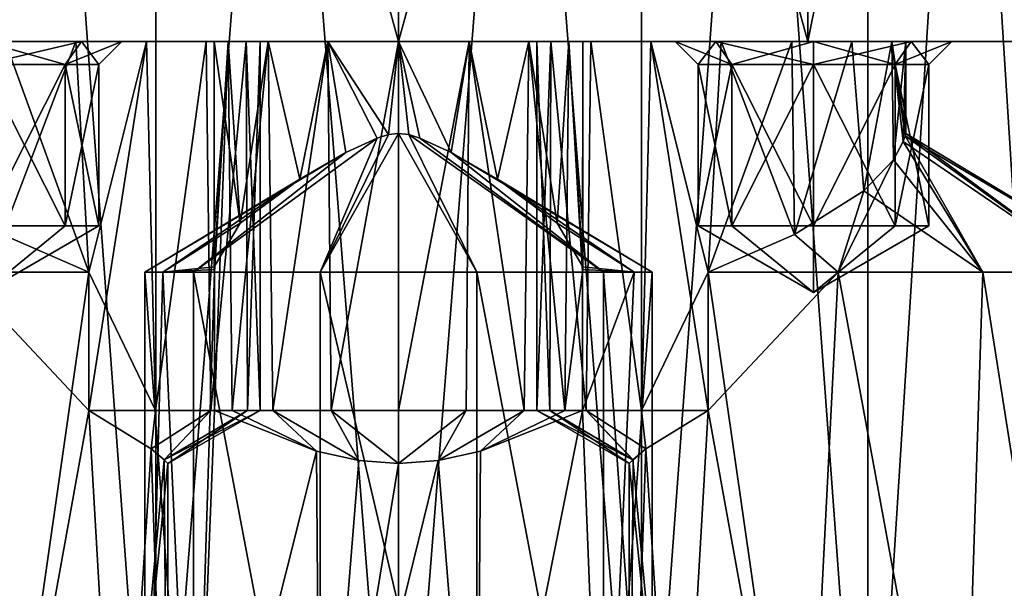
# Model space of a CAD drawing. Header units: millimetres. Extents: x -175 to 175, y 0 to 204.
# Tile 4 of 138: x -158 to -137, y 14 to 26. Entities that reach past the tile are written whole.
import ezdxf

# ---------------------------------------------------------------- set-up
doc = ezdxf.new("R2010")
doc.units = ezdxf.units.MM
doc.header["$LTSCALE"] = 65.185185
for name, color, linetype in [('1225', 7, 'CONTINUOUS'), ('1226', 7, 'CONTINUOUS'), ('1227', 7, 'CONTINUOUS'), ('1235', 7, 'CONTINUOUS'), ('1236', 7, 'CONTINUOUS'), ('1246', 7, 'CONTINUOUS'), ('1247', 7, 'CONTINUOUS'), ('1251', 7, 'CONTINUOUS'), ('1261', 7, 'CONTINUOUS'), ('1262', 7, 'CONTINUOUS'), ('1266', 7, 'CONTINUOUS'), ('1270', 7, 'CONTINUOUS'), ('1271', 7, 'CONTINUOUS'), ('1275', 7, 'CONTINUOUS'), ('1277', 7, 'CONTINUOUS'), ('1278', 7, 'CONTINUOUS'), ('1279', 7, 'CONTINUOUS'), ('1280', 7, 'CONTINUOUS'), ('1281', 7, 'CONTINUOUS'), ('1282', 7, 'CONTINUOUS'), ('1283', 7, 'CONTINUOUS'), ('1284', 7, 'CONTINUOUS'), ('1285', 7, 'CONTINUOUS'), ('1286', 7, 'CONTINUOUS'), ('1287', 7, 'CONTINUOUS'), ('1288', 7, 'CONTINUOUS'), ('1289', 7, 'CONTINUOUS'), ('1290', 7, 'CONTINUOUS'), ('1291', 7, 'CONTINUOUS'), ('1292', 7, 'CONTINUOUS'), ('1293', 7, 'CONTINUOUS'), ('1294', 7, 'CONTINUOUS'), ('1295', 7, 'CONTINUOUS'), ('1296', 7, 'CONTINUOUS'), ('1297', 7, 'CONTINUOUS')]:
    doc.layers.add(name, color=color, linetype=linetype)

msp = doc.modelspace()

# ---------------------------------------------------------------- linework, layer by layer
at = {"layer": '1225', "color": 7, "linetype": 'CONTINUOUS', "true_color": 0xe0f2ff}
for points in [[(-167.75, 26), (-132.25, 26), (-150, 26, -1), (-167.75, 26)], [(-132.25, 26), (-167.75, 26), (-157, 26, 1), (-132.25, 26)], [(-153.696, 26, -6.531), (-167.75, 26), (-154, 26, -5), (-153.696, 26, -6.531)], [(-167.75, 26), (-153.696, 26, -6.531), (-159, 26, -7), (-167.75, 26)], [(-154, 26, -5), (-167.75, 26), (-153.696, 26, -3.469), (-154, 26, -5)], [(-153.696, 26, -3.469), (-167.75, 26), (-152.828, 26, -2.172), (-153.696, 26, -3.469)], [(-152.828, 26, -2.172), (-167.75, 26), (-151.531, 26, -1.304), (-152.828, 26, -2.172)], [(-151.531, 26, -1.304), (-167.75, 26), (-150, 26, -1), (-151.531, 26, -1.304)], [(-157, 26, 1), (-167.75, 26), (-158.531, 26, 1.304), (-157, 26, 1)], [(-165.372, 26, 8.875), (-158.875, 26, 15.372), (-157, 26, 9), (-165.372, 26, 8.875)], [(-158.531, 26, 8.696), (-165.372, 26, 8.875), (-157, 26, 9), (-158.531, 26, 8.696)], [(-141.125, 26, -15.372), (-158.875, 26, -15.372), (-159, 26, -13), (-141.125, 26, -15.372)], [(-141, 26, -13), (-141.125, 26, -15.372), (-159, 26, -13), (-141, 26, -13)], [(-153.696, 26, -6.531), (-152.828, 26, -7.828), (-159, 26, -7), (-153.696, 26, -6.531)], [(-159, 26, -7), (-152.828, 26, -7.828), (-156.879, 26, -7.879), (-159, 26, -7)], [(-156.879, 26, -12.121), (-141, 26, -13), (-159, 26, -13), (-156.879, 26, -12.121)], [(-141.125, 26, 15.372), (-134.628, 26, 8.875), (-158.875, 26, 15.372), (-141.125, 26, 15.372)], [(-158.875, 26, 15.372), (-134.628, 26, 8.875), (-143, 26, 9), (-158.875, 26, 15.372)], [(-150, 26, 17.75), (-141.125, 26, 15.372), (-158.875, 26, 15.372), (-150, 26, 17.75)], [(-157, 26, 9), (-158.875, 26, 15.372), (-143, 26, 9), (-157, 26, 9)], [(-150, 26, -17.75), (-158.875, 26, -15.372), (-141.125, 26, -15.372), (-150, 26, -17.75)], [(-132.25, 26), (-157, 26, 1), (-143, 26, 1), (-132.25, 26)], [(-157, 26, 1), (-155.469, 26, 1.304), (-143, 26, 1), (-157, 26, 1)], [(-155.469, 26, 8.696), (-157, 26, 9), (-144.531, 26, 8.696), (-155.469, 26, 8.696)], [(-144.531, 26, 8.696), (-157, 26, 9), (-143, 26, 9), (-144.531, 26, 8.696)], [(-151.531, 26, -8.696), (-150, 26, -9), (-156.879, 26, -7.879), (-151.531, 26, -8.696)], [(-150, 26, -9), (-144, 26, -10), (-156.879, 26, -7.879), (-150, 26, -9)], [(-152.828, 26, -7.828), (-151.531, 26, -8.696), (-156.879, 26, -7.879), (-152.828, 26, -7.828)], [(-143.121, 26, -12.121), (-141, 26, -13), (-156.879, 26, -12.121), (-143.121, 26, -12.121)], [(-156, 26, -10), (-143.121, 26, -12.121), (-156.879, 26, -12.121), (-156, 26, -10)], [(-156.879, 26, -7.879), (-144, 26, -10), (-156, 26, -10), (-156.879, 26, -7.879)], [(-144, 26, -10), (-143.121, 26, -12.121), (-156, 26, -10), (-144, 26, -10)], [(-155.469, 26, 1.304), (-154.172, 26, 2.172), (-144.531, 26, 1.304), (-155.469, 26, 1.304)], [(-143, 26, 1), (-155.469, 26, 1.304), (-144.531, 26, 1.304), (-143, 26, 1)], [(-154.172, 26, 7.828), (-155.469, 26, 8.696), (-145.828, 26, 7.828), (-154.172, 26, 7.828)], [(-145.828, 26, 7.828), (-155.469, 26, 8.696), (-144.531, 26, 8.696), (-145.828, 26, 7.828)], [(-154.172, 26, 2.172), (-153.304, 26, 3.469), (-145.828, 26, 2.172), (-154.172, 26, 2.172)], [(-144.531, 26, 1.304), (-154.172, 26, 2.172), (-145.828, 26, 2.172), (-144.531, 26, 1.304)], [(-153.304, 26, 6.531), (-154.172, 26, 7.828), (-146.696, 26, 6.531), (-153.304, 26, 6.531)], [(-146.696, 26, 6.531), (-154.172, 26, 7.828), (-145.828, 26, 7.828), (-146.696, 26, 6.531)], [(-153.304, 26, 3.469), (-153, 26, 5), (-146.696, 26, 3.469), (-153.304, 26, 3.469)], [(-153, 26, 5), (-153.304, 26, 6.531), (-147, 26, 5), (-153, 26, 5)], [(-145.828, 26, 2.172), (-153.304, 26, 3.469), (-146.696, 26, 3.469), (-145.828, 26, 2.172)], [(-147, 26, 5), (-153.304, 26, 6.531), (-146.696, 26, 6.531), (-147, 26, 5)], [(-153, 26, 5), (-147, 26, 5), (-146.696, 26, 3.469), (-153, 26, 5)], [(-150, 26, -1), (-132.25, 26), (-148.469, 26, -1.304), (-150, 26, -1)], [(-150, 26, -9), (-148.469, 26, -8.696), (-144, 26, -10), (-150, 26, -9)], [(-132.25, 26), (-134.628, 26, -8.875), (-148.469, 26, -1.304), (-132.25, 26)], [(-148.469, 26, -1.304), (-134.628, 26, -8.875), (-147.172, 26, -2.172), (-148.469, 26, -1.304)], [(-148.469, 26, -8.696), (-147.172, 26, -7.828), (-143.121, 26, -7.879), (-148.469, 26, -8.696)], [(-144, 26, -10), (-148.469, 26, -8.696), (-143.121, 26, -7.879), (-144, 26, -10)], [(-147.172, 26, -2.172), (-134.628, 26, -8.875), (-146.304, 26, -3.469), (-147.172, 26, -2.172)], [(-147.172, 26, -7.828), (-146.304, 26, -6.531), (-141, 26, -7), (-147.172, 26, -7.828)], [(-143.121, 26, -7.879), (-147.172, 26, -7.828), (-141, 26, -7), (-143.121, 26, -7.879)], [(-134.628, 26, -8.875), (-146, 26, -5), (-146.304, 26, -3.469), (-134.628, 26, -8.875)], [(-146.304, 26, -6.531), (-146, 26, -5), (-141, 26, -7), (-146.304, 26, -6.531)], [(-146, 26, -5), (-134.628, 26, -8.875), (-141, 26, -7), (-146, 26, -5)], [(-141.469, 26, 1.304), (-132.25, 26), (-143, 26, 1), (-141.469, 26, 1.304)], [(-143, 26, 9), (-134.628, 26, 8.875), (-141.469, 26, 8.696), (-143, 26, 9)], [(-140.172, 26, 2.172), (-132.25, 26), (-141.469, 26, 1.304), (-140.172, 26, 2.172)], [(-141.469, 26, 8.696), (-134.628, 26, 8.875), (-140.172, 26, 7.828), (-141.469, 26, 8.696)], [(-134.628, 26, -8.875), (-141.125, 26, -15.372), (-138.879, 26, -12.121), (-134.628, 26, -8.875)], [(-138.879, 26, -12.121), (-141.125, 26, -15.372), (-141, 26, -13), (-138.879, 26, -12.121)], [(-141, 26, -7), (-134.628, 26, -8.875), (-138.879, 26, -7.879), (-141, 26, -7)], [(-134.628, 26, 8.875), (-132.25, 26), (-140.172, 26, 7.828), (-134.628, 26, 8.875)], [(-140.172, 26, 7.828), (-132.25, 26), (-139.304, 26, 6.531), (-140.172, 26, 7.828)], [(-139.304, 26, 3.469), (-132.25, 26), (-140.172, 26, 2.172), (-139.304, 26, 3.469)], [(-139.304, 26, 6.531), (-132.25, 26), (-139, 26, 5), (-139.304, 26, 6.531)], [(-139, 26, 5), (-132.25, 26), (-139.304, 26, 3.469), (-139, 26, 5)], [(-138, 26, -10), (-134.628, 26, -8.875), (-138.879, 26, -12.121), (-138, 26, -10)], [(-134.628, 26, -8.875), (-138, 26, -10), (-138.879, 26, -7.879), (-134.628, 26, -8.875)]]:
    msp.add_3dface(points, dxfattribs=at)
at = {"layer": '1226', "color": 7, "linetype": 'CONTINUOUS', "true_color": 0xe0f2ff}
for points in [[(-158.875, 26, -15.372), (-150, 26, -17.75), (-158.875, 58.25, -15.372), (-158.875, 26, -15.372)], [(-158.875, 58.25, -15.372), (-150, 26, -17.75), (-150, 58.25, -17.75), (-158.875, 58.25, -15.372)], [(-150, 26, -17.75), (-141.125, 26, -15.372), (-150, 58.25, -17.75), (-150, 26, -17.75)], [(-150, 58.25, -17.75), (-141.125, 26, -15.372), (-141.125, 58.25, -15.372), (-150, 58.25, -17.75)], [(-141.125, 26, -15.372), (-134.628, 26, -8.875), (-141.125, 58.25, -15.372), (-141.125, 26, -15.372)], [(-141.125, 58.25, -15.372), (-134.628, 26, -8.875), (-134.628, 58.25, -8.875), (-141.125, 58.25, -15.372)]]:
    msp.add_3dface(points, dxfattribs=at)
at = {"layer": '1227', "color": 7, "linetype": 'CONTINUOUS', "true_color": 0xe0f2ff}
for points in [[(-160.175, 72.609, -17.624), (-155.267, 72.609, -19.657), (-160.175, 5.8, -17.624), (-160.175, 72.609, -17.624)], [(-160.175, 5.8, -17.624), (-155.267, 72.609, -19.657), (-155.267, 5.8, -19.657), (-160.175, 5.8, -17.624)], [(-155.267, 72.609, -19.657), (-150, 72.609, -20.35), (-155.267, 5.8, -19.657), (-155.267, 72.609, -19.657)], [(-155.267, 5.8, -19.657), (-150, 72.609, -20.35), (-150, 5.8, -20.35), (-155.267, 5.8, -19.657)], [(-150, 72.609, -20.35), (-144.733, 72.609, -19.657), (-150, 5.8, -20.35), (-150, 72.609, -20.35)], [(-150, 5.8, -20.35), (-144.733, 72.609, -19.657), (-144.733, 5.8, -19.657), (-150, 5.8, -20.35)], [(-144.733, 72.609, -19.657), (-139.825, 72.609, -17.624), (-144.733, 5.8, -19.657), (-144.733, 72.609, -19.657)], [(-144.733, 5.8, -19.657), (-139.825, 72.609, -17.624), (-139.825, 5.8, -17.624), (-144.733, 5.8, -19.657)], [(-139.825, 72.609, -17.624), (-135.61, 72.609, -14.39), (-139.825, 5.8, -17.624), (-139.825, 72.609, -17.624)], [(-139.825, 5.8, -17.624), (-135.61, 72.609, -14.39), (-135.61, 5.8, -14.39), (-139.825, 5.8, -17.624)]]:
    msp.add_3dface(points, dxfattribs=at)
at = {"layer": '1235', "color": 7, "linetype": 'CONTINUOUS', "true_color": 0xe0f2ff}
for points in [[(-150, 26, 17.75), (-158.875, 26, 15.372), (-150, 58.25, 17.75), (-150, 26, 17.75)], [(-150, 58.25, 17.75), (-158.875, 26, 15.372), (-158.875, 58.25, 15.372), (-150, 58.25, 17.75)], [(-141.125, 26, 15.372), (-150, 26, 17.75), (-141.125, 58.25, 15.372), (-141.125, 26, 15.372)], [(-141.125, 58.25, 15.372), (-150, 26, 17.75), (-150, 58.25, 17.75), (-141.125, 58.25, 15.372)], [(-134.628, 26, 8.875), (-141.125, 26, 15.372), (-134.628, 58.25, 8.875), (-134.628, 26, 8.875)], [(-134.628, 58.25, 8.875), (-141.125, 26, 15.372), (-141.125, 58.25, 15.372), (-134.628, 58.25, 8.875)]]:
    msp.add_3dface(points, dxfattribs=at)
at = {"layer": '1236', "color": 7, "linetype": 'CONTINUOUS', "true_color": 0xe0f2ff}
for points in [[(-160.175, 5.8, 17.624), (-155.267, 5.8, 19.657), (-160.175, 72.609, 17.624), (-160.175, 5.8, 17.624)], [(-160.175, 72.609, 17.624), (-155.267, 5.8, 19.657), (-155.267, 72.609, 19.657), (-160.175, 72.609, 17.624)], [(-155.267, 5.8, 19.657), (-150, 5.8, 20.35), (-155.267, 72.609, 19.657), (-155.267, 5.8, 19.657)], [(-155.267, 72.609, 19.657), (-150, 5.8, 20.35), (-150, 72.609, 20.35), (-155.267, 72.609, 19.657)], [(-150, 5.8, 20.35), (-144.733, 5.8, 19.657), (-150, 72.609, 20.35), (-150, 5.8, 20.35)], [(-150, 72.609, 20.35), (-144.733, 5.8, 19.657), (-144.733, 72.609, 19.657), (-150, 72.609, 20.35)], [(-144.733, 5.8, 19.657), (-139.825, 5.8, 17.624), (-144.733, 72.609, 19.657), (-144.733, 5.8, 19.657)], [(-144.733, 72.609, 19.657), (-139.825, 5.8, 17.624), (-139.825, 72.609, 17.624), (-144.733, 72.609, 19.657)], [(-139.825, 5.8, 17.624), (-135.61, 5.8, 14.39), (-139.825, 72.609, 17.624), (-139.825, 5.8, 17.624)], [(-139.825, 72.609, 17.624), (-135.61, 5.8, 14.39), (-135.61, 72.609, 14.39), (-139.825, 72.609, 17.624)]]:
    msp.add_3dface(points, dxfattribs=at)
at = {"layer": '1246', "color": 7, "linetype": 'CONTINUOUS', "true_color": 0xe0f2ff}
for points in [[(-154.449, 6.5, -5.267), (-155.5, 6.5, -8.5), (-155.109, 21, -6.462), (-154.449, 6.5, -5.267)], [(-155.5, 6.5, -8.5), (-155.5, 21, -8.5), (-155.109, 21, -6.462), (-155.5, 6.5, -8.5)], [(-153.99, 21, -4.714), (-154.449, 6.5, -5.267), (-155.109, 21, -6.462), (-153.99, 21, -4.714)], [(-153.99, 18, -4.714), (-154.449, 6.5, -5.267), (-153.99, 21, -4.714), (-153.99, 18, -4.714)], [(-144.891, 21, -6.462), (-145.551, 6.5, -5.267), (-146.01, 18, -4.714), (-144.891, 21, -6.462)], [(-146.01, 21, -4.714), (-144.891, 21, -6.462), (-146.01, 18, -4.714), (-146.01, 21, -4.714)], [(-144.5, 6.5, -8.5), (-145.551, 6.5, -5.267), (-144.5, 21, -8.5), (-144.5, 6.5, -8.5)], [(-144.5, 21, -8.5), (-145.551, 6.5, -5.267), (-144.891, 21, -6.462), (-144.5, 21, -8.5)], [(-151.78, 17.113, -3.296), (-154.449, 6.5, -5.267), (-153.99, 18, -4.714), (-151.78, 17.113, -3.296)], [(-145.551, 6.5, -5.267), (-148.3, 6.5, -3.269), (-146.01, 18, -4.714), (-145.551, 6.5, -5.267)], [(-146.01, 18, -4.714), (-148.3, 6.5, -3.269), (-148.222, 17.113, -3.295), (-146.01, 18, -4.714)], [(-151.7, 6.5, -3.269), (-154.449, 6.5, -5.267), (-151.78, 17.113, -3.296), (-151.7, 6.5, -3.269)], [(-150.864, 16.912, -3.068), (-151.7, 6.5, -3.269), (-151.78, 17.113, -3.296), (-150.864, 16.912, -3.068)], [(-148.222, 17.113, -3.295), (-148.3, 6.5, -3.269), (-149.137, 16.912, -3.068), (-148.222, 17.113, -3.295)], [(-148.3, 6.5, -3.269), (-151.7, 6.5, -3.269), (-149.137, 16.912, -3.068), (-148.3, 6.5, -3.269)], [(-149.137, 16.912, -3.068), (-151.7, 6.5, -3.269), (-150.001, 16.845, -3), (-149.137, 16.912, -3.068)], [(-150.001, 16.845, -3), (-151.7, 6.5, -3.269), (-150.864, 16.912, -3.068), (-150.001, 16.845, -3)]]:
    msp.add_3dface(points, dxfattribs=at)
at = {"layer": '1247', "color": 7, "linetype": 'CONTINUOUS', "true_color": 0xe0f2ff}
for points in [[(-150, 24.004, -9), (-150.22, 23.98, -8.994), (-151.7, 21, -13.731), (-150, 24.004, -9)], [(-148.3, 21, -13.731), (-150, 24.004, -9), (-151.7, 21, -13.731), (-148.3, 21, -13.731)], [(-150.22, 23.98, -8.994), (-150.463, 23.907, -8.973), (-151.7, 21, -13.731), (-150.22, 23.98, -8.994)], [(-149.779, 23.98, -8.994), (-150, 24.004, -9), (-148.3, 21, -13.731), (-149.779, 23.98, -8.994)], [(-149.535, 23.906, -8.973), (-149.779, 23.98, -8.994), (-145.551, 21, -11.733), (-149.535, 23.906, -8.973)], [(-145.551, 21, -11.733), (-149.779, 23.98, -8.994), (-148.3, 21, -13.731), (-145.551, 21, -11.733)], [(-150.463, 23.907, -8.973), (-151.14, 23.591, -8.834), (-154.449, 21, -11.733), (-150.463, 23.907, -8.973)], [(-151.7, 21, -13.731), (-150.463, 23.907, -8.973), (-154.449, 21, -11.733), (-151.7, 21, -13.731)], [(-148.859, 23.59, -8.834), (-149.535, 23.906, -8.973), (-145.551, 21, -11.733), (-148.859, 23.59, -8.834)], [(-152.143, 23.015, -8.378), (-155.5, 21, -8.5), (-151.14, 23.591, -8.834), (-152.143, 23.015, -8.378)], [(-151.14, 23.591, -8.834), (-155.5, 21, -8.5), (-154.449, 21, -11.733), (-151.14, 23.591, -8.834)], [(-148.859, 23.59, -8.834), (-144.5, 21, -8.5), (-147.857, 23.015, -8.377), (-148.859, 23.59, -8.834)], [(-144.5, 21, -8.5), (-148.859, 23.59, -8.834), (-145.551, 21, -11.733), (-144.5, 21, -8.5)], [(-155.109, 21, -6.462), (-155.5, 21, -8.5), (-152.143, 23.015, -8.378), (-155.109, 21, -6.462)], [(-153.437, 22.062, -7.046), (-155.109, 21, -6.462), (-152.143, 23.015, -8.378), (-153.437, 22.062, -7.046)], [(-144.5, 21, -8.5), (-144.891, 21, -6.462), (-147.857, 23.015, -8.377), (-144.5, 21, -8.5)], [(-147.857, 23.015, -8.377), (-144.891, 21, -6.462), (-146.563, 22.062, -7.046), (-147.857, 23.015, -8.377)], [(-154, 21.111, -5), (-155.109, 21, -6.462), (-153.437, 22.062, -7.046), (-154, 21.111, -5)], [(-146.563, 22.062, -7.046), (-144.891, 21, -6.462), (-146, 21.111, -5), (-146.563, 22.062, -7.046)], [(-155.109, 21, -6.462), (-154, 21.111, -5), (-153.997, 21.055, -4.857), (-155.109, 21, -6.462)], [(-153.99, 21, -4.714), (-155.109, 21, -6.462), (-153.997, 21.055, -4.857), (-153.99, 21, -4.714)], [(-144.891, 21, -6.462), (-146.01, 21, -4.714), (-146.003, 21.055, -4.857), (-144.891, 21, -6.462)], [(-146, 21.111, -5), (-144.891, 21, -6.462), (-146.003, 21.055, -4.857), (-146, 21.111, -5)]]:
    msp.add_3dface(points, dxfattribs=at)
at = {"layer": '1251', "color": 7, "linetype": 'CONTINUOUS', "true_color": 0xe0f2ff}
for points in [[(-155.5, 21, -8.5), (-155.5, 6.5, -8.5), (-154.449, 6.5, -11.733), (-155.5, 21, -8.5)], [(-154.449, 21, -11.733), (-155.5, 21, -8.5), (-154.449, 6.5, -11.733), (-154.449, 21, -11.733)], [(-151.7, 21, -13.731), (-154.449, 21, -11.733), (-151.7, 6.5, -13.731), (-151.7, 21, -13.731)], [(-154.449, 21, -11.733), (-154.449, 6.5, -11.733), (-151.7, 6.5, -13.731), (-154.449, 21, -11.733)], [(-148.3, 21, -13.731), (-151.7, 21, -13.731), (-148.3, 6.5, -13.731), (-148.3, 21, -13.731)], [(-151.7, 21, -13.731), (-151.7, 6.5, -13.731), (-148.3, 6.5, -13.731), (-151.7, 21, -13.731)], [(-145.551, 21, -11.733), (-148.3, 21, -13.731), (-145.551, 6.5, -11.733), (-145.551, 21, -11.733)], [(-148.3, 21, -13.731), (-148.3, 6.5, -13.731), (-145.551, 6.5, -11.733), (-148.3, 21, -13.731)], [(-144.5, 6.5, -8.5), (-144.5, 21, -8.5), (-145.551, 21, -11.733), (-144.5, 6.5, -8.5)], [(-144.5, 6.5, -8.5), (-145.551, 21, -11.733), (-145.551, 6.5, -11.733), (-144.5, 6.5, -8.5)]]:
    msp.add_3dface(points, dxfattribs=at)
at = {"layer": '1261', "color": 7, "linetype": 'CONTINUOUS', "true_color": 0xe0f2ff}
for points in [[(-156.714, 21, 8.99), (-158.8, 6.5, 10.231), (-159.533, 21, 10.414), (-156.714, 21, 8.99)], [(-156.714, 18, 8.99), (-158.8, 6.5, 10.231), (-156.714, 21, 8.99), (-156.714, 18, 8.99)], [(-156.051, 6.5, 8.233), (-158.8, 6.5, 10.231), (-156.714, 18, 8.99), (-156.051, 6.5, 8.233)], [(-156.051, 6.5, 8.233), (-156.714, 18, 8.99), (-155.363, 17.167, 6.964), (-156.051, 6.5, 8.233)], [(-155.086, 16.929, 5.967), (-156.051, 6.5, 8.233), (-155.363, 17.167, 6.964), (-155.086, 16.929, 5.967)], [(-155, 16.845, 5), (-156.051, 6.5, 8.233), (-155.086, 16.929, 5.967), (-155, 16.845, 5)], [(-155, 6.5, 5), (-156.051, 6.5, 8.233), (-155, 16.845, 5), (-155, 6.5, 5)]]:
    msp.add_3dface(points, dxfattribs=at)
at = {"layer": '1262', "color": 7, "linetype": 'CONTINUOUS', "true_color": 0xe0f2ff}
for points in [[(-156.714, 21, 8.99), (-159.533, 21, 10.414), (-158.587, 21.817, 8.672), (-156.714, 21, 8.99)], [(-156.714, 21, 1.01), (-158.587, 21.817, 1.328), (-159.533, 21, -0.414), (-156.714, 21, 1.01)]]:
    msp.add_3dface(points, dxfattribs=at)
at = {"layer": '1266', "color": 7, "linetype": 'CONTINUOUS', "true_color": 0xe0f2ff}
for points in [[(-156.714, 21, 1.01), (-159.533, 21, -0.414), (-156.714, 18, 1.01), (-156.714, 21, 1.01)], [(-159.533, 21, -0.414), (-158.8, 6.5, -0.231), (-156.714, 18, 1.01), (-159.533, 21, -0.414)], [(-158.8, 6.5, -0.231), (-156.051, 6.5, 1.767), (-156.714, 18, 1.01), (-158.8, 6.5, -0.231)], [(-156.714, 18, 1.01), (-156.051, 6.5, 1.767), (-155.362, 17.166, 3.039), (-156.714, 18, 1.01)], [(-156.051, 6.5, 1.767), (-155, 6.5, 5), (-155.362, 17.166, 3.039), (-156.051, 6.5, 1.767)], [(-155.362, 17.166, 3.039), (-155, 6.5, 5), (-155.085, 16.929, 4.034), (-155.362, 17.166, 3.039)], [(-155, 6.5, 5), (-155, 16.845, 5), (-155.085, 16.929, 4.034), (-155, 6.5, 5)]]:
    msp.add_3dface(points, dxfattribs=at)
at = {"layer": '1270', "color": 7, "linetype": 'CONTINUOUS', "true_color": 0xe0f2ff}
for points in [[(-141.2, 6.5, 10.231), (-143.286, 18, 8.99), (-140.467, 21, 10.414), (-141.2, 6.5, 10.231)], [(-143.286, 18, 8.99), (-143.286, 21, 8.99), (-140.467, 21, 10.414), (-143.286, 18, 8.99)], [(-137.8, 6.5, 10.231), (-141.2, 6.5, 10.231), (-140.467, 21, 10.414), (-137.8, 6.5, 10.231)], [(-137.329, 21, 10.053), (-137.8, 6.5, 10.231), (-140.467, 21, 10.414), (-137.329, 21, 10.053)], [(-135.051, 6.5, 8.233), (-137.8, 6.5, 10.231), (-137.329, 21, 10.053), (-135.051, 6.5, 8.233)], [(-134.907, 21, 8.026), (-135.051, 6.5, 8.233), (-137.329, 21, 10.053), (-134.907, 21, 8.026)], [(-143.286, 18, 8.99), (-143.949, 6.5, 8.233), (-144.637, 17.167, 6.964), (-143.286, 18, 8.99)], [(-141.2, 6.5, 10.231), (-143.949, 6.5, 8.233), (-143.286, 18, 8.99), (-141.2, 6.5, 10.231)], [(-143.949, 6.5, 8.233), (-145, 6.5, 5), (-144.637, 17.167, 6.964), (-143.949, 6.5, 8.233)], [(-144.637, 17.167, 6.964), (-145, 6.5, 5), (-144.914, 16.929, 5.967), (-144.637, 17.167, 6.964)], [(-144.914, 16.929, 5.967), (-145, 6.5, 5), (-145, 16.845, 5), (-144.914, 16.929, 5.967)]]:
    msp.add_3dface(points, dxfattribs=at)
at = {"layer": '1271', "color": 7, "linetype": 'CONTINUOUS', "true_color": 0xe0f2ff}
for points in [[(-139.013, 23.952, 5.327), (-137.329, 21, 10.053), (-139.054, 23.828, 5.656), (-139.013, 23.952, 5.327)], [(-139.054, 23.828, 4.344), (-134.907, 21, 1.974), (-139.013, 23.952, 4.673), (-139.054, 23.828, 4.344)], [(-139.013, 23.952, 4.673), (-134, 21, 5), (-139, 24.004, 5), (-139.013, 23.952, 4.673)], [(-139, 24.004, 5), (-134.907, 21, 8.026), (-139.013, 23.952, 5.327), (-139, 24.004, 5)], [(-134.907, 21, 1.974), (-134, 21, 5), (-139.013, 23.952, 4.673), (-134.907, 21, 1.974)], [(-134.907, 21, 8.026), (-137.329, 21, 10.053), (-139.013, 23.952, 5.327), (-134.907, 21, 8.026)], [(-134, 21, 5), (-134.907, 21, 8.026), (-139, 24.004, 5), (-134, 21, 5)], [(-139.054, 23.828, 5.656), (-137.329, 21, 10.053), (-139.264, 23.435, 6.428), (-139.054, 23.828, 5.656)], [(-139.264, 23.435, 3.572), (-137.329, 21, -0.053), (-139.054, 23.828, 4.344), (-139.264, 23.435, 3.572)], [(-137.329, 21, -0.053), (-134.907, 21, 1.974), (-139.054, 23.828, 4.344), (-137.329, 21, -0.053)], [(-137.329, 21, 10.053), (-140.467, 21, 10.414), (-139.264, 23.435, 6.428), (-137.329, 21, 10.053)], [(-139.264, 23.435, 6.428), (-140.467, 21, 10.414), (-139.911, 22.758, 7.542), (-139.264, 23.435, 6.428)], [(-139.911, 22.758, 2.458), (-137.329, 21, -0.053), (-139.264, 23.435, 3.572), (-139.911, 22.758, 2.458)], [(-139.911, 22.758, 7.542), (-140.467, 21, 10.414), (-141.413, 21.817, 8.672), (-139.911, 22.758, 7.542)], [(-141.413, 21.817, 1.328), (-140.467, 21, -0.414), (-139.911, 22.758, 2.458), (-141.413, 21.817, 1.328)], [(-140.467, 21, -0.414), (-137.329, 21, -0.053), (-139.911, 22.758, 2.458), (-140.467, 21, -0.414)], [(-140.467, 21, 10.414), (-143.286, 21, 8.99), (-141.413, 21.817, 8.672), (-140.467, 21, 10.414)], [(-143.286, 21, 1.01), (-140.467, 21, -0.414), (-141.413, 21.817, 1.328), (-143.286, 21, 1.01)]]:
    msp.add_3dface(points, dxfattribs=at)
at = {"layer": '1275', "color": 7, "linetype": 'CONTINUOUS', "true_color": 0xe0f2ff}
for points in [[(-140.467, 21, -0.414), (-143.286, 21, 1.01), (-141.2, 6.5, -0.231), (-140.467, 21, -0.414)], [(-141.2, 6.5, -0.231), (-143.286, 21, 1.01), (-143.286, 18, 1.01), (-141.2, 6.5, -0.231)], [(-140.467, 21, -0.414), (-141.2, 6.5, -0.231), (-137.8, 6.5, -0.231), (-140.467, 21, -0.414)], [(-137.329, 21, -0.053), (-140.467, 21, -0.414), (-137.8, 6.5, -0.231), (-137.329, 21, -0.053)], [(-137.329, 21, -0.053), (-137.8, 6.5, -0.231), (-135.051, 6.5, 1.767), (-137.329, 21, -0.053)], [(-134.907, 21, 1.974), (-137.329, 21, -0.053), (-135.051, 6.5, 1.767), (-134.907, 21, 1.974)], [(-144.638, 17.166, 3.039), (-143.949, 6.5, 1.767), (-143.286, 18, 1.01), (-144.638, 17.166, 3.039)], [(-143.949, 6.5, 1.767), (-141.2, 6.5, -0.231), (-143.286, 18, 1.01), (-143.949, 6.5, 1.767)], [(-144.915, 16.929, 4.034), (-143.949, 6.5, 1.767), (-144.638, 17.166, 3.039), (-144.915, 16.929, 4.034)], [(-145, 16.845, 5), (-143.949, 6.5, 1.767), (-144.915, 16.929, 4.034), (-145, 16.845, 5)], [(-145, 16.845, 5), (-145, 6.5, 5), (-143.949, 6.5, 1.767), (-145, 16.845, 5)]]:
    msp.add_3dface(points, dxfattribs=at)
at = {"layer": '1277', "color": 7, "linetype": 'CONTINUOUS', "true_color": 0xe0f2ff}
for points in [[(-154, 26, -5), (-153.696, 26, -3.469), (-154, 21.111, -5), (-154, 26, -5)], [(-154, 21.111, -5), (-153.696, 26, -3.469), (-153.997, 21.055, -4.857), (-154, 21.111, -5)], [(-153.696, 26, -3.469), (-153.99, 21, -4.714), (-153.997, 21.055, -4.857), (-153.696, 26, -3.469)], [(-153.696, 26, -3.469), (-153.99, 18, -4.714), (-153.99, 21, -4.714), (-153.696, 26, -3.469)], [(-153.99, 18, -4.714), (-153.696, 26, -3.469), (-153.608, 18, -3.273), (-153.99, 18, -4.714)], [(-153.696, 26, -3.469), (-152.828, 26, -2.172), (-153.608, 18, -3.273), (-153.696, 26, -3.469)], [(-153.608, 18, -3.273), (-152.828, 26, -2.172), (-152.726, 18, -2.072), (-153.608, 18, -3.273)], [(-152.828, 26, -2.172), (-151.531, 26, -1.304), (-152.726, 18, -2.072), (-152.828, 26, -2.172)], [(-152.726, 18, -2.072), (-151.531, 26, -1.304), (-151.464, 18, -1.278), (-152.726, 18, -2.072)], [(-151.531, 26, -1.304), (-150, 26, -1), (-151.464, 18, -1.278), (-151.531, 26, -1.304)], [(-151.464, 18, -1.278), (-150, 26, -1), (-150, 18, -1), (-151.464, 18, -1.278)], [(-150, 26, -1), (-148.469, 26, -1.304), (-150, 18, -1), (-150, 26, -1)], [(-150, 18, -1), (-148.469, 26, -1.304), (-148.536, 18, -1.278), (-150, 18, -1)], [(-148.536, 18, -1.278), (-148.469, 26, -1.304), (-147.274, 18, -2.072), (-148.536, 18, -1.278)], [(-148.469, 26, -1.304), (-147.172, 26, -2.172), (-147.274, 18, -2.072), (-148.469, 26, -1.304)], [(-147.274, 18, -2.072), (-147.172, 26, -2.172), (-146.392, 18, -3.273), (-147.274, 18, -2.072)], [(-147.172, 26, -2.172), (-146.304, 26, -3.469), (-146.392, 18, -3.273), (-147.172, 26, -2.172)], [(-146.304, 26, -3.469), (-146.01, 21, -4.714), (-146.392, 18, -3.273), (-146.304, 26, -3.469)], [(-146.304, 26, -3.469), (-146, 26, -5), (-146.01, 21, -4.714), (-146.304, 26, -3.469)], [(-146.01, 21, -4.714), (-146, 26, -5), (-146.003, 21.055, -4.857), (-146.01, 21, -4.714)], [(-146, 26, -5), (-146, 21.111, -5), (-146.003, 21.055, -4.857), (-146, 26, -5)], [(-146.01, 21, -4.714), (-146.01, 18, -4.714), (-146.392, 18, -3.273), (-146.01, 21, -4.714)]]:
    msp.add_3dface(points, dxfattribs=at)
at = {"layer": '1278', "color": 7, "linetype": 'CONTINUOUS', "true_color": 0xe0f2ff}
for points in [[(-151.78, 17.113, -3.296), (-153.99, 18, -4.714), (-153.608, 18, -3.273), (-151.78, 17.113, -3.296)], [(-151.78, 17.113, -3.296), (-153.608, 18, -3.273), (-152.726, 18, -2.072), (-151.78, 17.113, -3.296)], [(-150.864, 16.912, -3.068), (-151.78, 17.113, -3.296), (-152.726, 18, -2.072), (-150.864, 16.912, -3.068)], [(-150.864, 16.912, -3.068), (-152.726, 18, -2.072), (-151.464, 18, -1.278), (-150.864, 16.912, -3.068)], [(-150.001, 16.845, -3), (-150.864, 16.912, -3.068), (-151.464, 18, -1.278), (-150.001, 16.845, -3)], [(-150.001, 16.845, -3), (-151.464, 18, -1.278), (-150, 18, -1), (-150.001, 16.845, -3)], [(-149.137, 16.912, -3.068), (-150.001, 16.845, -3), (-148.536, 18, -1.278), (-149.137, 16.912, -3.068)], [(-150.001, 16.845, -3), (-150, 18, -1), (-148.536, 18, -1.278), (-150.001, 16.845, -3)], [(-148.222, 17.113, -3.295), (-149.137, 16.912, -3.068), (-147.274, 18, -2.072), (-148.222, 17.113, -3.295)], [(-149.137, 16.912, -3.068), (-148.536, 18, -1.278), (-147.274, 18, -2.072), (-149.137, 16.912, -3.068)], [(-146.01, 18, -4.714), (-148.222, 17.113, -3.295), (-146.392, 18, -3.273), (-146.01, 18, -4.714)], [(-148.222, 17.113, -3.295), (-147.274, 18, -2.072), (-146.392, 18, -3.273), (-148.222, 17.113, -3.295)]]:
    msp.add_3dface(points, dxfattribs=at)
at = {"layer": '1279', "color": 7, "linetype": 'CONTINUOUS', "true_color": 0xe0f2ff}
for points in [[(-153.696, 26, -6.531), (-154, 26, -5), (-153.437, 22.062, -7.046), (-153.696, 26, -6.531)], [(-154, 26, -5), (-154, 21.111, -5), (-153.437, 22.062, -7.046), (-154, 26, -5)], [(-152.828, 26, -7.828), (-153.696, 26, -6.531), (-153.437, 22.062, -7.046), (-152.828, 26, -7.828)], [(-152.828, 26, -7.828), (-153.437, 22.062, -7.046), (-152.143, 23.015, -8.378), (-152.828, 26, -7.828)], [(-151.531, 26, -8.696), (-152.828, 26, -7.828), (-152.143, 23.015, -8.378), (-151.531, 26, -8.696)], [(-151.531, 26, -8.696), (-152.143, 23.015, -8.378), (-151.14, 23.591, -8.834), (-151.531, 26, -8.696)], [(-150, 26, -9), (-151.531, 26, -8.696), (-150.22, 23.98, -8.994), (-150, 26, -9)], [(-151.531, 26, -8.696), (-151.14, 23.591, -8.834), (-150.463, 23.907, -8.973), (-151.531, 26, -8.696)], [(-151.531, 26, -8.696), (-150.463, 23.907, -8.973), (-150.22, 23.98, -8.994), (-151.531, 26, -8.696)], [(-150, 26, -9), (-150.22, 23.98, -8.994), (-150, 24.004, -9), (-150, 26, -9)], [(-148.469, 26, -8.696), (-150, 26, -9), (-148.859, 23.59, -8.834), (-148.469, 26, -8.696)], [(-150, 26, -9), (-150, 24.004, -9), (-149.779, 23.98, -8.994), (-150, 26, -9)], [(-150, 26, -9), (-149.779, 23.98, -8.994), (-149.535, 23.906, -8.973), (-150, 26, -9)], [(-150, 26, -9), (-149.535, 23.906, -8.973), (-148.859, 23.59, -8.834), (-150, 26, -9)], [(-148.469, 26, -8.696), (-148.859, 23.59, -8.834), (-147.857, 23.015, -8.377), (-148.469, 26, -8.696)], [(-147.172, 26, -7.828), (-148.469, 26, -8.696), (-147.857, 23.015, -8.377), (-147.172, 26, -7.828)], [(-147.172, 26, -7.828), (-147.857, 23.015, -8.377), (-146.563, 22.062, -7.046), (-147.172, 26, -7.828)], [(-146.304, 26, -6.531), (-147.172, 26, -7.828), (-146.563, 22.062, -7.046), (-146.304, 26, -6.531)], [(-146.304, 26, -6.531), (-146.563, 22.062, -7.046), (-146, 21.111, -5), (-146.304, 26, -6.531)], [(-146, 26, -5), (-146.304, 26, -6.531), (-146, 21.111, -5), (-146, 26, -5)]]:
    msp.add_3dface(points, dxfattribs=at)
at = {"layer": '1280', "color": 7, "linetype": 'CONTINUOUS', "true_color": 0xe0f2ff}
for points in [[(-158.531, 26, 8.696), (-157, 26, 9), (-158.587, 21.817, 8.672), (-158.531, 26, 8.696)], [(-157, 26, 9), (-156.714, 21, 8.99), (-158.587, 21.817, 8.672), (-157, 26, 9)], [(-157, 26, 9), (-155.469, 26, 8.696), (-156.714, 21, 8.99), (-157, 26, 9)], [(-155.469, 26, 8.696), (-156.714, 18, 8.99), (-156.714, 21, 8.99), (-155.469, 26, 8.696)], [(-156.714, 18, 8.99), (-155.469, 26, 8.696), (-155.273, 18, 8.608), (-156.714, 18, 8.99)], [(-155.469, 26, 8.696), (-154.172, 26, 7.828), (-155.273, 18, 8.608), (-155.469, 26, 8.696)], [(-155.273, 18, 8.608), (-154.172, 26, 7.828), (-154.072, 18, 7.726), (-155.273, 18, 8.608)], [(-154.172, 26, 7.828), (-153.304, 26, 6.531), (-154.072, 18, 7.726), (-154.172, 26, 7.828)], [(-154.072, 18, 7.726), (-153.304, 26, 6.531), (-153.278, 18, 6.464), (-154.072, 18, 7.726)], [(-153.304, 26, 6.531), (-153, 26, 5), (-153.278, 18, 6.464), (-153.304, 26, 6.531)], [(-153.278, 18, 6.464), (-153, 26, 5), (-153, 18, 5), (-153.278, 18, 6.464)]]:
    msp.add_3dface(points, dxfattribs=at)
at = {"layer": '1281', "color": 7, "linetype": 'CONTINUOUS', "true_color": 0xe0f2ff}
for points in [[(-155.363, 17.167, 6.964), (-156.714, 18, 8.99), (-155.273, 18, 8.608), (-155.363, 17.167, 6.964)], [(-156.714, 18, 1.01), (-155.362, 17.166, 3.039), (-155.273, 18, 1.392), (-156.714, 18, 1.01)], [(-155.086, 16.929, 5.967), (-155.363, 17.167, 6.964), (-154.072, 18, 7.726), (-155.086, 16.929, 5.967)], [(-155.363, 17.167, 6.964), (-155.273, 18, 8.608), (-154.072, 18, 7.726), (-155.363, 17.167, 6.964)], [(-155.362, 17.166, 3.039), (-155.085, 16.929, 4.034), (-154.072, 18, 2.274), (-155.362, 17.166, 3.039)], [(-155.273, 18, 1.392), (-155.362, 17.166, 3.039), (-154.072, 18, 2.274), (-155.273, 18, 1.392)], [(-155, 16.845, 5), (-155.086, 16.929, 5.967), (-153, 18, 5), (-155, 16.845, 5)], [(-155.086, 16.929, 5.967), (-154.072, 18, 7.726), (-153.278, 18, 6.464), (-155.086, 16.929, 5.967)], [(-155.086, 16.929, 5.967), (-153.278, 18, 6.464), (-153, 18, 5), (-155.086, 16.929, 5.967)], [(-155.085, 16.929, 4.034), (-155, 16.845, 5), (-153.278, 18, 3.536), (-155.085, 16.929, 4.034)], [(-154.072, 18, 2.274), (-155.085, 16.929, 4.034), (-153.278, 18, 3.536), (-154.072, 18, 2.274)], [(-155, 16.845, 5), (-153, 18, 5), (-153.278, 18, 3.536), (-155, 16.845, 5)]]:
    msp.add_3dface(points, dxfattribs=at)
at = {"layer": '1282', "color": 7, "linetype": 'CONTINUOUS', "true_color": 0xe0f2ff}
for points in [[(-158.531, 26, 1.304), (-158.587, 21.817, 1.328), (-156.714, 21, 1.01), (-158.531, 26, 1.304)], [(-157, 26, 1), (-158.531, 26, 1.304), (-156.714, 21, 1.01), (-157, 26, 1)], [(-155.469, 26, 1.304), (-157, 26, 1), (-156.714, 21, 1.01), (-155.469, 26, 1.304)], [(-155.469, 26, 1.304), (-156.714, 21, 1.01), (-155.273, 18, 1.392), (-155.469, 26, 1.304)], [(-154.172, 26, 2.172), (-155.469, 26, 1.304), (-155.273, 18, 1.392), (-154.172, 26, 2.172)], [(-154.172, 26, 2.172), (-155.273, 18, 1.392), (-154.072, 18, 2.274), (-154.172, 26, 2.172)], [(-153.304, 26, 3.469), (-154.172, 26, 2.172), (-154.072, 18, 2.274), (-153.304, 26, 3.469)], [(-153.304, 26, 3.469), (-154.072, 18, 2.274), (-153.278, 18, 3.536), (-153.304, 26, 3.469)], [(-153, 26, 5), (-153.304, 26, 3.469), (-153, 18, 5), (-153, 26, 5)], [(-153, 18, 5), (-153.304, 26, 3.469), (-153.278, 18, 3.536), (-153, 18, 5)], [(-156.714, 21, 1.01), (-156.714, 18, 1.01), (-155.273, 18, 1.392), (-156.714, 21, 1.01)]]:
    msp.add_3dface(points, dxfattribs=at)
at = {"layer": '1283', "color": 7, "linetype": 'CONTINUOUS', "true_color": 0xe0f2ff}
for points in [[(-147, 26, 5), (-146.696, 26, 6.531), (-147, 18, 5), (-147, 26, 5)], [(-147, 18, 5), (-146.696, 26, 6.531), (-146.722, 18, 6.464), (-147, 18, 5)], [(-146.722, 18, 6.464), (-146.696, 26, 6.531), (-145.928, 18, 7.726), (-146.722, 18, 6.464)], [(-146.696, 26, 6.531), (-145.828, 26, 7.828), (-145.928, 18, 7.726), (-146.696, 26, 6.531)], [(-145.928, 18, 7.726), (-145.828, 26, 7.828), (-144.727, 18, 8.608), (-145.928, 18, 7.726)], [(-145.828, 26, 7.828), (-144.531, 26, 8.696), (-144.727, 18, 8.608), (-145.828, 26, 7.828)], [(-144.531, 26, 8.696), (-143.286, 21, 8.99), (-144.727, 18, 8.608), (-144.531, 26, 8.696)], [(-144.531, 26, 8.696), (-143, 26, 9), (-143.286, 21, 8.99), (-144.531, 26, 8.696)], [(-143, 26, 9), (-141.469, 26, 8.696), (-143.286, 21, 8.99), (-143, 26, 9)], [(-143.286, 21, 8.99), (-141.469, 26, 8.696), (-141.413, 21.817, 8.672), (-143.286, 21, 8.99)], [(-141.469, 26, 8.696), (-140.172, 26, 7.828), (-141.413, 21.817, 8.672), (-141.469, 26, 8.696)], [(-140.172, 26, 7.828), (-139.911, 22.758, 7.542), (-141.413, 21.817, 8.672), (-140.172, 26, 7.828)], [(-140.172, 26, 7.828), (-139.304, 26, 6.531), (-139.911, 22.758, 7.542), (-140.172, 26, 7.828)], [(-139.304, 26, 6.531), (-139.264, 23.435, 6.428), (-139.911, 22.758, 7.542), (-139.304, 26, 6.531)], [(-139.304, 26, 6.531), (-139, 26, 5), (-139.264, 23.435, 6.428), (-139.304, 26, 6.531)], [(-139, 26, 5), (-139.054, 23.828, 5.656), (-139.264, 23.435, 6.428), (-139, 26, 5)], [(-139, 26, 5), (-139.013, 23.952, 5.327), (-139.054, 23.828, 5.656), (-139, 26, 5)], [(-139, 26, 5), (-139, 24.004, 5), (-139.013, 23.952, 5.327), (-139, 26, 5)], [(-143.286, 21, 8.99), (-143.286, 18, 8.99), (-144.727, 18, 8.608), (-143.286, 21, 8.99)]]:
    msp.add_3dface(points, dxfattribs=at)
at = {"layer": '1284', "color": 7, "linetype": 'CONTINUOUS', "true_color": 0xe0f2ff}
for points in [[(-145, 16.845, 5), (-144.915, 16.929, 4.034), (-147, 18, 5), (-145, 16.845, 5)], [(-145, 16.845, 5), (-147, 18, 5), (-146.722, 18, 6.464), (-145, 16.845, 5)], [(-147, 18, 5), (-144.915, 16.929, 4.034), (-146.722, 18, 3.536), (-147, 18, 5)], [(-144.914, 16.929, 5.967), (-145, 16.845, 5), (-146.722, 18, 6.464), (-144.914, 16.929, 5.967)], [(-144.914, 16.929, 5.967), (-146.722, 18, 6.464), (-145.928, 18, 7.726), (-144.914, 16.929, 5.967)], [(-146.722, 18, 3.536), (-144.915, 16.929, 4.034), (-145.928, 18, 2.274), (-146.722, 18, 3.536)], [(-144.637, 17.167, 6.964), (-144.914, 16.929, 5.967), (-145.928, 18, 7.726), (-144.637, 17.167, 6.964)], [(-144.637, 17.167, 6.964), (-145.928, 18, 7.726), (-144.727, 18, 8.608), (-144.637, 17.167, 6.964)], [(-144.915, 16.929, 4.034), (-144.638, 17.166, 3.039), (-145.928, 18, 2.274), (-144.915, 16.929, 4.034)], [(-145.928, 18, 2.274), (-144.638, 17.166, 3.039), (-144.727, 18, 1.392), (-145.928, 18, 2.274)], [(-143.286, 18, 8.99), (-144.637, 17.167, 6.964), (-144.727, 18, 8.608), (-143.286, 18, 8.99)], [(-144.638, 17.166, 3.039), (-143.286, 18, 1.01), (-144.727, 18, 1.392), (-144.638, 17.166, 3.039)]]:
    msp.add_3dface(points, dxfattribs=at)
at = {"layer": '1285', "color": 7, "linetype": 'CONTINUOUS', "true_color": 0xe0f2ff}
for points in [[(-146.696, 26, 3.469), (-147, 26, 5), (-146.722, 18, 3.536), (-146.696, 26, 3.469)], [(-147, 26, 5), (-147, 18, 5), (-146.722, 18, 3.536), (-147, 26, 5)], [(-146.696, 26, 3.469), (-146.722, 18, 3.536), (-145.928, 18, 2.274), (-146.696, 26, 3.469)], [(-145.828, 26, 2.172), (-146.696, 26, 3.469), (-145.928, 18, 2.274), (-145.828, 26, 2.172)], [(-145.828, 26, 2.172), (-145.928, 18, 2.274), (-144.727, 18, 1.392), (-145.828, 26, 2.172)], [(-144.531, 26, 1.304), (-145.828, 26, 2.172), (-144.727, 18, 1.392), (-144.531, 26, 1.304)], [(-143.286, 18, 1.01), (-144.531, 26, 1.304), (-144.727, 18, 1.392), (-143.286, 18, 1.01)], [(-143, 26, 1), (-144.531, 26, 1.304), (-143.286, 21, 1.01), (-143, 26, 1)], [(-143.286, 21, 1.01), (-144.531, 26, 1.304), (-143.286, 18, 1.01), (-143.286, 21, 1.01)], [(-143, 26, 1), (-143.286, 21, 1.01), (-141.413, 21.817, 1.328), (-143, 26, 1)], [(-141.469, 26, 1.304), (-143, 26, 1), (-141.413, 21.817, 1.328), (-141.469, 26, 1.304)], [(-140.172, 26, 2.172), (-141.469, 26, 1.304), (-141.413, 21.817, 1.328), (-140.172, 26, 2.172)], [(-140.172, 26, 2.172), (-141.413, 21.817, 1.328), (-139.911, 22.758, 2.458), (-140.172, 26, 2.172)], [(-139.304, 26, 3.469), (-140.172, 26, 2.172), (-139.911, 22.758, 2.458), (-139.304, 26, 3.469)], [(-139.304, 26, 3.469), (-139.911, 22.758, 2.458), (-139.264, 23.435, 3.572), (-139.304, 26, 3.469)], [(-139, 26, 5), (-139.304, 26, 3.469), (-139, 24.004, 5), (-139, 26, 5)], [(-139.304, 26, 3.469), (-139.264, 23.435, 3.572), (-139.054, 23.828, 4.344), (-139.304, 26, 3.469)], [(-139.304, 26, 3.469), (-139.054, 23.828, 4.344), (-139.013, 23.952, 4.673), (-139.304, 26, 3.469)], [(-139.304, 26, 3.469), (-139.013, 23.952, 4.673), (-139, 24.004, 5), (-139.304, 26, 3.469)]]:
    msp.add_3dface(points, dxfattribs=at)
at = {"layer": '1286', "color": 7, "linetype": 'CONTINUOUS', "true_color": 0xe0f2ff}
for points in [[(-144, 26, -10), (-143.121, 26, -7.879), (-143.5, 25.5, -10), (-144, 26, -10)], [(-143.5, 25.5, -10), (-143.121, 26, -7.879), (-142.768, 25.5, -8.232), (-143.5, 25.5, -10)], [(-143.121, 26, -7.879), (-141, 26, -7), (-142.768, 25.5, -8.232), (-143.121, 26, -7.879)], [(-142.768, 25.5, -8.232), (-141, 26, -7), (-141, 25.5, -7.5), (-142.768, 25.5, -8.232)], [(-141, 26, -7), (-138.879, 26, -7.879), (-141, 25.5, -7.5), (-141, 26, -7)], [(-141, 25.5, -7.5), (-138.879, 26, -7.879), (-139.232, 25.5, -8.232), (-141, 25.5, -7.5)], [(-138.879, 26, -7.879), (-138, 26, -10), (-139.232, 25.5, -8.232), (-138.879, 26, -7.879)], [(-139.232, 25.5, -8.232), (-138, 26, -10), (-138.5, 25.5, -10), (-139.232, 25.5, -8.232)]]:
    msp.add_3dface(points, dxfattribs=at)
at = {"layer": '1287', "color": 7, "linetype": 'CONTINUOUS', "true_color": 0xe0f2ff}
for points in [[(-143.5, 25.5, -10), (-142.768, 25.5, -8.232), (-143.5, 22, -10), (-143.5, 25.5, -10)], [(-143.5, 22, -10), (-142.768, 25.5, -8.232), (-142.768, 22, -8.232), (-143.5, 22, -10)], [(-142.768, 25.5, -8.232), (-141, 25.5, -7.5), (-142.768, 22, -8.232), (-142.768, 25.5, -8.232)], [(-142.768, 22, -8.232), (-141, 25.5, -7.5), (-141, 22, -7.5), (-142.768, 22, -8.232)], [(-141, 25.5, -7.5), (-139.232, 25.5, -8.232), (-141, 22, -7.5), (-141, 25.5, -7.5)], [(-141, 22, -7.5), (-139.232, 25.5, -8.232), (-139.232, 22, -8.232), (-141, 22, -7.5)], [(-139.232, 25.5, -8.232), (-138.5, 25.5, -10), (-139.232, 22, -8.232), (-139.232, 25.5, -8.232)], [(-139.232, 22, -8.232), (-138.5, 25.5, -10), (-138.5, 22, -10), (-139.232, 22, -8.232)]]:
    msp.add_3dface(points, dxfattribs=at)
at = {"layer": '1288', "color": 7, "linetype": 'CONTINUOUS', "true_color": 0xe0f2ff}
for points in [[(-143.5, 22, -10), (-142.768, 22, -8.232), (-141, 20.557, -10), (-143.5, 22, -10)], [(-142.768, 22, -8.232), (-141, 22, -7.5), (-141, 20.557, -10), (-142.768, 22, -8.232)], [(-141, 22, -7.5), (-139.232, 22, -8.232), (-141, 20.557, -10), (-141, 22, -7.5)], [(-139.232, 22, -8.232), (-138.5, 22, -10), (-141, 20.557, -10), (-139.232, 22, -8.232)]]:
    msp.add_3dface(points, dxfattribs=at)
at = {"layer": '1289', "color": 7, "linetype": 'CONTINUOUS', "true_color": 0xe0f2ff}
for points in [[(-143.121, 26, -12.121), (-144, 26, -10), (-142.768, 25.5, -11.768), (-143.121, 26, -12.121)], [(-144, 26, -10), (-143.5, 25.5, -10), (-142.768, 25.5, -11.768), (-144, 26, -10)], [(-141, 26, -13), (-143.121, 26, -12.121), (-141, 25.5, -12.5), (-141, 26, -13)], [(-141, 25.5, -12.5), (-143.121, 26, -12.121), (-142.768, 25.5, -11.768), (-141, 25.5, -12.5)], [(-138.879, 26, -12.121), (-141, 26, -13), (-139.232, 25.5, -11.768), (-138.879, 26, -12.121)], [(-139.232, 25.5, -11.768), (-141, 26, -13), (-141, 25.5, -12.5), (-139.232, 25.5, -11.768)], [(-138.5, 25.5, -10), (-138.879, 26, -12.121), (-139.232, 25.5, -11.768), (-138.5, 25.5, -10)], [(-138, 26, -10), (-138.879, 26, -12.121), (-138.5, 25.5, -10), (-138, 26, -10)]]:
    msp.add_3dface(points, dxfattribs=at)
at = {"layer": '1290', "color": 7, "linetype": 'CONTINUOUS', "true_color": 0xe0f2ff}
for points in [[(-143.5, 25.5, -10), (-143.5, 22, -10), (-142.768, 22, -11.768), (-143.5, 25.5, -10)], [(-142.768, 25.5, -11.768), (-143.5, 25.5, -10), (-142.768, 22, -11.768), (-142.768, 25.5, -11.768)], [(-141, 25.5, -12.5), (-142.768, 25.5, -11.768), (-141, 22, -12.5), (-141, 25.5, -12.5)], [(-141, 22, -12.5), (-142.768, 25.5, -11.768), (-142.768, 22, -11.768), (-141, 22, -12.5)], [(-139.232, 25.5, -11.768), (-141, 25.5, -12.5), (-139.232, 22, -11.768), (-139.232, 25.5, -11.768)], [(-139.232, 22, -11.768), (-141, 25.5, -12.5), (-141, 22, -12.5), (-139.232, 22, -11.768)], [(-138.5, 22, -10), (-138.5, 25.5, -10), (-139.232, 25.5, -11.768), (-138.5, 22, -10)], [(-138.5, 22, -10), (-139.232, 25.5, -11.768), (-139.232, 22, -11.768), (-138.5, 22, -10)]]:
    msp.add_3dface(points, dxfattribs=at)
at = {"layer": '1291', "color": 7, "linetype": 'CONTINUOUS', "true_color": 0xe0f2ff}
for points in [[(-143.5, 22, -10), (-141, 20.557, -10), (-142.768, 22, -11.768), (-143.5, 22, -10)], [(-141, 20.557, -10), (-141, 22, -12.5), (-142.768, 22, -11.768), (-141, 20.557, -10)], [(-141, 20.557, -10), (-138.5, 22, -10), (-139.232, 22, -11.768), (-141, 20.557, -10)], [(-141, 20.557, -10), (-139.232, 22, -11.768), (-141, 22, -12.5), (-141, 20.557, -10)]]:
    msp.add_3dface(points, dxfattribs=at)
at = {"layer": '1292', "color": 7, "linetype": 'CONTINUOUS', "true_color": 0xe0f2ff}
for points in [[(-159, 26, -7), (-156.879, 26, -7.879), (-159, 25.5, -7.5), (-159, 26, -7)], [(-159, 25.5, -7.5), (-156.879, 26, -7.879), (-157.232, 25.5, -8.232), (-159, 25.5, -7.5)], [(-156.879, 26, -7.879), (-156, 26, -10), (-157.232, 25.5, -8.232), (-156.879, 26, -7.879)], [(-157.232, 25.5, -8.232), (-156, 26, -10), (-156.5, 25.5, -10), (-157.232, 25.5, -8.232)]]:
    msp.add_3dface(points, dxfattribs=at)
at = {"layer": '1293', "color": 7, "linetype": 'CONTINUOUS', "true_color": 0xe0f2ff}
for points in [[(-159, 25.5, -7.5), (-157.232, 25.5, -8.232), (-159, 22, -7.5), (-159, 25.5, -7.5)], [(-159, 22, -7.5), (-157.232, 25.5, -8.232), (-157.232, 22, -8.232), (-159, 22, -7.5)], [(-157.232, 25.5, -8.232), (-156.5, 25.5, -10), (-157.232, 22, -8.232), (-157.232, 25.5, -8.232)], [(-157.232, 22, -8.232), (-156.5, 25.5, -10), (-156.5, 22, -10), (-157.232, 22, -8.232)]]:
    msp.add_3dface(points, dxfattribs=at)
at = {"layer": '1294', "color": 7, "linetype": 'CONTINUOUS', "true_color": 0xe0f2ff}
for points in [[(-159, 22, -7.5), (-157.232, 22, -8.232), (-159, 20.557, -10), (-159, 22, -7.5)], [(-157.232, 22, -8.232), (-156.5, 22, -10), (-159, 20.557, -10), (-157.232, 22, -8.232)]]:
    msp.add_3dface(points, dxfattribs=at)
at = {"layer": '1295', "color": 7, "linetype": 'CONTINUOUS', "true_color": 0xe0f2ff}
for points in [[(-156.879, 26, -12.121), (-159, 26, -13), (-157.232, 25.5, -11.768), (-156.879, 26, -12.121)], [(-157.232, 25.5, -11.768), (-159, 26, -13), (-159, 25.5, -12.5), (-157.232, 25.5, -11.768)], [(-156.5, 25.5, -10), (-156.879, 26, -12.121), (-157.232, 25.5, -11.768), (-156.5, 25.5, -10)], [(-156, 26, -10), (-156.879, 26, -12.121), (-156.5, 25.5, -10), (-156, 26, -10)]]:
    msp.add_3dface(points, dxfattribs=at)
at = {"layer": '1296', "color": 7, "linetype": 'CONTINUOUS', "true_color": 0xe0f2ff}
for points in [[(-157.232, 25.5, -11.768), (-159, 25.5, -12.5), (-157.232, 22, -11.768), (-157.232, 25.5, -11.768)], [(-157.232, 22, -11.768), (-159, 25.5, -12.5), (-159, 22, -12.5), (-157.232, 22, -11.768)], [(-156.5, 22, -10), (-156.5, 25.5, -10), (-157.232, 25.5, -11.768), (-156.5, 22, -10)], [(-156.5, 22, -10), (-157.232, 25.5, -11.768), (-157.232, 22, -11.768), (-156.5, 22, -10)]]:
    msp.add_3dface(points, dxfattribs=at)
at = {"layer": '1297', "color": 7, "linetype": 'CONTINUOUS', "true_color": 0xe0f2ff}
for points in [[(-159, 20.557, -10), (-156.5, 22, -10), (-157.232, 22, -11.768), (-159, 20.557, -10)], [(-159, 20.557, -10), (-157.232, 22, -11.768), (-159, 22, -12.5), (-159, 20.557, -10)]]:
    msp.add_3dface(points, dxfattribs=at)

doc.saveas('drawing.dxf')
